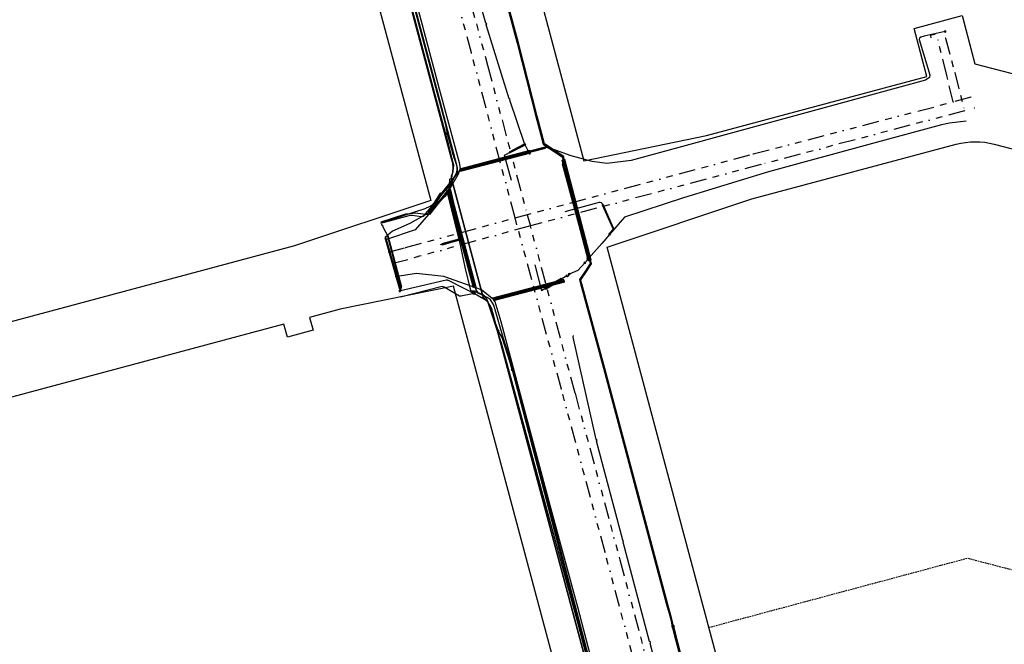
# Model space of a CAD drawing. Extents: x 102676 to 106538, y 417474 to 420545.
# Tile 101 of 112: x 105029 to 105327, y 418778 to 418966. Entities that reach past the tile are written whole.
import ezdxf
from ezdxf.lldxf.tags import DXFTag

# ---------------------------------------------------------------- set-up
doc = ezdxf.new("R2010")
doc.units = 0
doc.linetypes.add('DASHED', pattern=[0.75, 0.5, -0.25])
doc.linetypes.add('RI-OVERIG', pattern=[17, 5, -2, 2, -2, 0, -2, 2, -2])
doc.layers.get('0').update_dxf_attribs({"lineweight": 25})
for name, color, linetype, lineweight in [('B-WE-KL-DATA_EUROFIBER NEDERLAND BV-G', 90, 'KL-DATA-N', 25), ('B-WE-KL-DATA_HULPSTUK_EUROFIBER NEDERLAND BV-S @ 0.5', 90, 'Continuous', 25), ('B-WE-KL-DATA_STEDIN NETBEHEER BV-G', 90, 'KL-DATA-N', 25), ('B-WE-KL-ET_LS_400 V_STEDIN NETBEHEER BV-G', 190, 'KL-LS-N', 25), ('B-WE-KL-ET_LS_HULPSTUK_STEDIN NETBEHEER BV-S @ 0.5', 190, 'Continuous', 25), ('B-WE-KL-ET_LS_MANTELBUIS_POLYETHYLEEN PE_160_STEDIN NETBEHEER BV-G', 190, 'Continuous', 25), ('B-WE-KL-ET_LS_MANTELBUIS_POLYETHYLEEN PE_200_STEDIN NETBEHEER BV-G', 190, 'Continuous', 25), ('B-WE-KL-ET_LS_MANTELBUIS_POLYVINYLCHLORIDE PVC_110_STEDIN NETBEHEER BV-G', 190, 'Continuous', 25), ('B-WE-KL-ET_LS_MANTELBUIS_POLYVINYLCHLORIDE PVC_160_STEDIN NETBEHEER BV-G', 190, 'Continuous', 25), ('B-WE-KL-ET_LS_MANTELBUIS_POLYVINYLCHLORIDE PVC_200_STEDIN NETBEHEER BV-G', 190, 'Continuous', 25), ('B-WE-KL-ET_MS_13 KV_STEDIN NETBEHEER BV-G', 130, 'KL-MS-N', 25), ('B-WE-KL-ET_MS_HULPSTUK_STEDIN NETBEHEER BV-S @ 0.5', 130, 'Continuous', 25), ('B-WE-KL-ET_MS_MANTELBUIS_POLYETHYLEEN PE_160_STEDIN NETBEHEER BV-G', 130, 'Continuous', 25), ('B-WE-KL-ET_MS_MANTELBUIS_POLYETHYLEEN PE_200_STEDIN NETBEHEER BV-G', 130, 'Continuous', 25), ('B-WE-KL-ET_MS_MANTELBUIS_POLYVINYLCHLORIDE PVC_160_STEDIN NETBEHEER BV-G', 130, 'Continuous', 25), ('B-WE-KL-ET_MS_MANTELBUIS_POLYVINYLCHLORIDE PVC_200_STEDIN NETBEHEER BV-G', 130, 'Continuous', 25), ('B-WE-KL-OVERIG_HULPSTUK_STADSBEHEER GEMEENTE DORDRECHT-S @ 0.5', 8, 'Continuous', 25), ('B-WE-KL-OVERIG_MANTELBUIS_STADSBEHEER GEMEENTE DORDRECHT-G', 8, 'Continuous', 25), ('B-WE-KL-WATER_HPE_160_EVIDES INFRA-G', 170, 'KL-WATER-N', 25), ('B-WE-KL-WATER_HULPSTUK_EVIDES INFRA-S @ 0.5', 170, 'Continuous', 25), ('B-WE-KL-WATER_POLYVINYLCHLORIDE PVC_110_EVIDES INFRA-G', 170, 'KL-WATER-N', 25), ('B-WE-RI-VRIJVERVAL_BETON_300_STADSBEHEER GEMEENTE DORDRECHT-G', 210, 'RI-OVERIG', 25), ('B-WE-RI-VRIJVERVAL_BETON_400_STADSBEHEER GEMEENTE DORDRECHT-G', 210, 'RI-OVERIG', 25), ('B-WE-RI-VRIJVERVAL_BETON_500_STADSBEHEER GEMEENTE DORDRECHT-G', 210, 'RI-OVERIG', 25), ('B-WE-RI-VRIJVERVAL_GVK_500_STADSBEHEER GEMEENTE DORDRECHT-G', 210, 'RI-OVERIG', 25), ('B-WE-RI-VRIJVERVAL_POLYPROPYLEEN PP_500_STADSBEHEER GEMEENTE DORDRECHT-G', 210, 'RI-OVERIG', 25), ('B-WE-RI-VRIJVERVAL_POLYVINYLCHLORIDE PVC_400_STADSBEHEER GEMEENTE DORDRECHT-G', 210, 'RI-OVERIG', 25), ('B-WE-RI-VRIJVERVAL_POLYVINYLCHLORIDE PVC_500_STADSBEHEER GEMEENTE DORDRECHT-G', 210, 'RI-OVERIG', 25), ('N-PV-KG-GRENS_UITGIFTE', 12, 'Continuous', 25)]:
    doc.layers.add(name, color=color, linetype=linetype, lineweight=lineweight)
doc.styles.add('NLCS-ISO', font='NLCS-ISO.ttf')
doc.styles.get("Standard").update_dxf_attribs({"font": 'arial.ttf'})
tags = doc.linetypes.add('KL-DATA-N', pattern='A,4,-1,[101,NLCS.shx,S=0.5,R=0,X=0,Y=0],-1,4,-1,["D",Standard,S=1,R=0,X=-0.25,Y=-0.5],-1.5', length=12.5).pattern_tags.tags
tags[18] = DXFTag(74, 10)
tags = doc.linetypes.add('KL-LS-N', pattern='A,4,-1,[103,NLCS.shx,S=0.75,R=0,X=0,Y=0],-1,4,-1,["L",Standard,S=1,R=0,X=0,Y=-0.5],-2', length=13).pattern_tags.tags
tags[18] = DXFTag(74, 10)
tags = doc.linetypes.add('KL-MS-N', pattern='A,4,-1,[103,NLCS.shx,S=0.75,R=0,X=0,Y=0],-1,4,-1,["M",Standard,S=1,R=0,X=0,Y=-0.5],-2', length=13).pattern_tags.tags
tags[18] = DXFTag(74, 10)
doc.linetypes.add('KL-WATER-N', pattern='A,7,-0.5,[168,NLCS.shx,S=0.75,R=0,X=0.75,Y=0],-2', length=9.5)

# ---------------------------------------------------------------- blocks, each defined once
blk = doc.blocks.new('SKL-WTB_HULP_MOF-SO')
at = {"linetype": 'ByBlock', "lineweight": 18}
h = blk.add_hatch(color=0, dxfattribs=at)
h.dxf.hatch_style = 1
h.paths.add_polyline_path([(-0.5625, 0, 1), (0.5625, 0, 1)])
at = {"color": 0, "linetype": 'ByBlock', "lineweight": 18}
blk.add_circle((0, 0), 0.5625, dxfattribs=at)
at = {"color": 0, "linetype": 'ByBlock', "lineweight": 18, "style": 'NLCS-ISO', "flags": 1}
for tag, p in [('TYPE', (1.5, 0)), ('OMSCHRIJVING', (1.5, -3)), ('LABEL', (1.5, -1.5))]:
    blk.add_attdef(tag, p, '', height=1, dxfattribs=at)
blk = doc.blocks.new('SKL-WTB_HULP_OVERIG-SO')
at = {"color": 0, "linetype": 'ByBlock', "lineweight": 18}
for points in [[(-0.14, 0.14), (0.14, -0.14)], [(0.14, 0.14), (-0.14, -0.14)]]:
    blk.add_lwpolyline(points, dxfattribs=at)
at = {"color": 0, "linetype": 'ByBlock', "lineweight": 18, "style": 'NLCS-ISO', "flags": 1}
for tag, p in [('TYPE', (1.5, 0)), ('OMSCHRIJVING', (1.5, -3)), ('LABEL', (1.5, -1.5))]:
    blk.add_attdef(tag, p, '', height=1, dxfattribs=at)
blk = doc.blocks.new('SKL-WTB_HULP_AFSLUITER-SO')
at = {"color": 0, "linetype": 'ByBlock', "lineweight": 18}
blk.add_lwpolyline([(0, 0.8), (0, -0.8)], dxfattribs=at)
blk.add_circle((0, 0), 1, dxfattribs=at)
at = {"color": 0, "linetype": 'ByBlock', "lineweight": 18, "style": 'NLCS-ISO', "flags": 1}
for tag, p in [('TYPE', (1.5, 0)), ('OMSCHRIJVING', (1.5, -3)), ('LABEL', (1.5, -1.5))]:
    blk.add_attdef(tag, p, '', height=1, dxfattribs=at)
blk = doc.blocks.new('Uitgifte Stedenbouw')
at = {"layer": 'N-PV-KG-GRENS_UITGIFTE', "transparency": 33554687, "flags": 128}
for points in [[(103327.04, 419204.02, 0.129956), (103315.54, 419203.98), (103181.81, 419168.19), (103138.11, 419153.63), (103140.71, 419143.91), (103140.75, 419143.76), (103162.61, 419062.12), (103184.5, 418980.34), (103199.73, 418923.45), (103236.66, 418931), (103303.24, 418948.83), (103299.36, 418963.32), (103313.85, 418967.19), (103317.73, 418952.7), (103356.52, 418942.58)], [(102825.89, 419072.91), (103040.57, 419130.38), (103041.61, 419126.51), (103049.33, 419128.58), (103048.3, 419132.45), (103057.48, 419134.91), (103091.77, 419141.91), (103094.58, 419131.4), (103122.76, 419026.14), (103150.97, 418920.74), (103153.47, 418911.42), (103112.33, 418897.72), (102852.53, 418828.18, -0.064803)]]:
    blk.add_lwpolyline(points, format="xyb", dxfattribs=at)
blk.add_lwpolyline([(103323.56, 418928.45), (103428.14, 418901.14), (103413.04, 418843.07), (103366.35, 418663.53), (103322.09, 418675.08), (103321.95, 418675.12, 0.114749), (103304.97, 418675.58), (103268.1, 418668.04), (103265.46, 418677.89), (103221.51, 418842.06), (103206.71, 418897.36), (103250.41, 418911.91), (103312.06, 418928.41, -0.129956), (103323.56, 418928.45)], format="xyb", close=True, dxfattribs=at)
blk.add_lwpolyline([(102921.55, 418572.94), (103180.7, 418642.31), (103221.84, 418656.01), (103191.17, 418770.58), (103191.17, 418770.58), (103160.37, 418885.64), (103126.09, 418878.63), (103116.9, 418876.17), (103117.94, 418872.31), (103110.21, 418870.24), (103109.17, 418874.1), (102902.28, 418818.72)], dxfattribs=at)
at = {"layer": 'N-PV-KG-GRENS_UITGIFTE', "color": 8, "linetype": 'DASHED', "lineweight": -2, "transparency": 33554687, "flags": 128}
blk.add_lwpolyline([(103237.41, 418782.7), (103315.48, 418803.6), (103397.25, 418782.34)], dxfattribs=at)

msp = doc.modelspace()

# ---------------------------------------------------------------- linework, layer by layer
at = {"layer": 'B-WE-KL-DATA_EUROFIBER NEDERLAND BV-G', "flags": 128}
for points in [[(105075.227, 419140.671), (105084.7, 419143.2), (105085.6, 419143.4), (105086.6, 419143.4), (105087.7, 419143.3), (105088.6, 419143.1), (105099.4, 419139.1), (105099.9, 419138.9), (105100.4, 419138.7), (105100.8, 419138.5), (105101.1, 419138.2), (105101.5, 419137.9), (105101.9, 419137.6), (105102.2, 419137.2), (105102.4, 419136.9), (105102.6, 419136.5), (105102.8, 419136.2), (105103, 419135.8), (105103.1, 419135.4), (105103.2, 419135.1), (105103.3, 419134.6), (105103.6, 419133.7), (105159.7, 418924), (105160, 418923), (105160.1, 418922.6), (105160.1, 418922.2), (105160.2, 418921.8), (105160.2, 418921.4), (105160.2, 418920.9), (105160.1, 418920.5), (105160.1, 418920), (105160, 418919.8), (105160, 418919.6), (105159.8, 418919.2), (105159.7, 418918.9), (105159.7, 418918.5), (105159.7, 418918.2), (105159.8, 418917.7), (105169.2, 418882.6), (105169.3, 418882.3), (105169.5, 418882), (105169.7, 418881.7), (105170, 418881.5), (105170.3, 418881.2), (105170.5, 418881), (105170.7, 418880.8), (105170.8, 418880.6), (105171, 418880.4), (105171.1, 418880.2), (105171.2, 418880), (105171.4, 418879.8), (105171.5, 418879.4), (105171.6, 418879.2), (105171.8, 418878.9), (105171.9, 418878.6), (105171.9, 418878.3), (105172.2, 418877.4), (105172.8, 418875.1), (105227.5, 418670.9), (105228, 418668.9), (105228.1, 418668.7), (105228.2, 418668.6), (105228.9, 418668.2), (105228.9, 418668), (105228.9, 418667.9), (105228.9, 418667.7), (105228.6, 418667.1)], [(105138.435, 418904.584), (105147, 418906.9), (105147.3, 418907), (105147.6, 418907), (105148, 418907), (105150.5, 418906.6), (105150.8, 418906.6), (105151.2, 418906.7), (105151.5, 418906.9), (105158.8, 418915.6), (105159, 418915.9), (105159.1, 418916.3), (105159.2, 418917.6), (105159.2, 418917.9), (105159.4, 418918.1), (105159.6, 418918), (105159.8, 418917.7), (105159.7, 418918.2), (105159.7, 418918.5), (105159.7, 418918.9), (105159.8, 418919.2), (105160, 418919.6), (105160, 418919.8), (105160.1, 418920), (105160.1, 418920.5), (105160.2, 418920.9), (105160.2, 418921.4), (105160.2, 418921.8), (105160.1, 418922.2), (105160.1, 418922.6), (105160, 418923), (105159.7, 418924), (105103.6, 419133.7), (105103.3, 419134.6), (105103.2, 419135.1), (105103.1, 419135.4), (105103, 419135.8), (105102.8, 419136.2), (105102.6, 419136.5), (105102.4, 419136.9), (105102.2, 419137.2), (105101.9, 419137.6), (105101.5, 419137.9), (105101.1, 419138.2), (105100.8, 419138.5), (105100.4, 419138.7), (105099.9, 419138.9), (105099.4, 419139.1), (105088.6, 419143.1), (105087.7, 419143.3), (105086.6, 419143.4), (105085.6, 419143.4), (105084.7, 419143.2), (105075.227, 419140.671)], [(105159.8, 418917.7), (105159.7, 418918.2), (105159.7, 418918.5), (105159.7, 418918.9), (105159.8, 418919.2), (105160, 418919.6), (105160, 418919.8), (105160.1, 418920), (105160.1, 418920.5), (105160.2, 418920.9), (105160.2, 418921.4), (105160.2, 418921.8), (105160.1, 418922.2), (105160.1, 418922.6), (105160, 418923), (105159.7, 418924), (105103.6, 419133.7), (105103.3, 419134.6), (105103.2, 419135.1), (105103.1, 419135.4), (105103, 419135.8), (105102.8, 419136.2), (105102.6, 419136.5), (105102.4, 419136.9), (105102.2, 419137.2), (105101.9, 419137.6), (105101.5, 419137.9), (105101.1, 419138.2), (105100.8, 419138.5), (105100.4, 419138.7), (105099.9, 419138.9), (105099.4, 419139.1), (105088.6, 419143.1), (105087.7, 419143.3), (105086.6, 419143.4), (105085.6, 419143.4), (105084.7, 419143.2), (105075.227, 419140.671)], [(105228.9, 418667.774), (105228.9, 418667.9), (105228.9, 418668), (105228.9, 418668.2), (105228.2, 418668.6), (105228.1, 418668.7), (105228, 418668.9), (105227.5, 418670.9), (105172.8, 418875.1), (105172.2, 418877.4), (105171.9, 418878.3), (105171.9, 418878.6), (105171.8, 418878.9), (105171.6, 418879.2), (105171.5, 418879.4), (105171.4, 418879.8), (105171.2, 418880), (105171.1, 418880.2), (105171, 418880.4), (105170.8, 418880.6), (105170.7, 418880.8), (105170.5, 418881), (105170.3, 418881.2), (105170, 418881.5), (105169.7, 418881.7), (105169.5, 418882), (105169.3, 418882.3), (105169.2, 418882.6), (105159.8, 418917.7), (105159.7, 418918.2), (105159.7, 418918.5), (105159.7, 418918.9), (105159.8, 418919.2), (105160, 418919.6), (105160, 418919.8), (105160.1, 418920), (105160.1, 418920.5), (105160.2, 418920.9), (105160.2, 418921.4), (105160.2, 418921.8), (105160.1, 418922.2), (105160.1, 418922.6), (105160, 418923), (105159.7, 418924), (105103.6, 419133.7), (105103.3, 419134.6), (105103.2, 419135.1), (105103.1, 419135.4), (105103, 419135.8), (105102.8, 419136.2), (105102.6, 419136.5), (105102.4, 419136.9), (105102.2, 419137.2), (105101.9, 419137.6), (105101.5, 419137.9), (105101.1, 419138.2), (105100.8, 419138.5), (105100.4, 419138.7), (105099.9, 419138.9), (105099.4, 419139.1), (105088.6, 419143.1), (105087.7, 419143.3), (105086.6, 419143.4), (105085.6, 419143.4), (105084.7, 419143.2), (105075.227, 419140.671)], [(105138.435, 418904.584), (105147, 418906.9), (105147.3, 418907), (105147.6, 418907), (105148, 418907), (105150.5, 418906.6), (105150.8, 418906.6), (105151.2, 418906.7), (105151.5, 418906.9), (105158.8, 418915.6), (105159, 418915.9), (105159.1, 418916.3), (105159.2, 418917.6), (105159.2, 418917.9), (105159.4, 418918.1), (105159.6, 418918), (105159.8, 418917.7)], [(105138.435, 418904.584), (105147, 418906.9), (105147.3, 418907), (105147.6, 418907), (105148, 418907), (105150.5, 418906.6), (105150.8, 418906.6), (105151.2, 418906.7), (105151.5, 418906.9), (105158.8, 418915.6), (105159, 418915.9), (105159.1, 418916.3), (105159.2, 418917.6), (105159.2, 418917.9), (105159.4, 418918.1), (105159.6, 418918), (105159.8, 418917.7), (105169.2, 418882.6), (105169.3, 418882.3), (105169.5, 418882), (105169.7, 418881.7), (105170, 418881.5), (105170.3, 418881.2), (105170.5, 418881), (105170.7, 418880.8), (105170.8, 418880.6), (105171, 418880.4), (105171.1, 418880.2), (105171.2, 418880), (105171.4, 418879.8), (105171.5, 418879.4), (105171.6, 418879.2), (105171.8, 418878.9), (105171.9, 418878.6), (105171.9, 418878.3), (105172.2, 418877.4), (105172.8, 418875.1), (105227.5, 418670.9), (105228, 418668.9), (105228.1, 418668.7), (105228.2, 418668.6), (105228.9, 418668.2), (105228.9, 418668), (105228.9, 418667.9), (105228.9, 418667.7), (105228.6, 418667.1)], [(105228.6, 418667.1), (105228.9, 418667.7), (105228.9, 418667.9), (105228.9, 418668), (105228.9, 418668.2), (105228.2, 418668.6), (105228.1, 418668.7), (105228, 418668.9), (105227.5, 418670.9), (105172.8, 418875.1), (105172.2, 418877.4), (105171.9, 418878.3), (105171.9, 418878.6), (105171.8, 418878.9), (105171.6, 418879.2), (105171.5, 418879.4), (105171.4, 418879.8), (105171.2, 418880), (105171.1, 418880.2), (105171, 418880.4), (105170.8, 418880.6), (105170.7, 418880.8), (105170.5, 418881), (105170.3, 418881.2), (105170, 418881.5), (105169.7, 418881.7), (105169.5, 418882), (105169.3, 418882.3), (105169.2, 418882.6), (105159.8, 418917.7)]]:
    msp.add_lwpolyline(points, dxfattribs=at)
at = {"layer": 'B-WE-KL-DATA_STEDIN NETBEHEER BV-G', "flags": 128}
msp.add_lwpolyline([(105096.392, 419260.13), (105099.502, 419248.511), (105102.329, 419238.217), (105103.538, 419233.621), (105104.621, 419229.281), (105106.79, 419222.167), (105114.498, 419198.772), (105119.644, 419183.974), (105124.006, 419181.445), (105124.366, 419180.912), (105124.577, 419180.052), (105132.781, 419149.206), (105132.83, 419148.558), (105130.186, 419144.134), (105132.133, 419135.994), (105138.522, 419111.968), (105145.031, 419087.408), (105152.701, 419059.313), (105159.343, 419034.117), (105166.15, 419008.662), (105172.832, 418984.159), (105179.578, 418958.873), (105185.228, 418936.755), (105187.48, 418928.319), (105193.284, 418924.464), (105193.516, 418922.588), (105201.215, 418894.106), (105201.6, 418892.438), (105200.202, 418890.254), (105198.401, 418887.581), (105198.726, 418886.269), (105205.676, 418860.726), (105224.705, 418789.515), (105225.945, 418785.058), (105226.925, 418780.845), (105232.386, 418759.943), (105233.887, 418754.062), (105248.22, 418700.31), (105256.122, 418672.782), (105256.331, 418672.311), (105256.735, 418671.726), (105257.368, 418671.324), (105258.664, 418670.624), (105260.614, 418669.426), (105261.258, 418668.589), (105269.302, 418637.609), (105268.911, 418636.152), (105267.199, 418634.1), (105266.576, 418632.65), (105266.339, 418631.505), (105266.773, 418629.744), (105267.876, 418626.196), (105275.058, 418600.264), (105285.008, 418562.373), (105299.105, 418520.492), (105310.48, 418485.643), (105317.073, 418466.965), (105317.423, 418464.179), (105317.257, 418463.639), (105316.93, 418463.354), (105316.093, 418463.103), (105287.365, 418455.531), (105286.811, 418455.355), (105286.533, 418454.967), (105286.399, 418454.451), (105289.059, 418446.186), (105289.497, 418445.288), (105289.583, 418444.584), (105289.327, 418443.894), (105288.86, 418443.59), (105283.229, 418438.832), (105280.597, 418436.321), (105278.314, 418433.312), (105276.049, 418430.114), (105275.171, 418428.573), (105273.549, 418425.873), (105272.364, 418423.297), (105271.867, 418420.381), (105269.939, 418410.713), (105269.63, 418409.581), (105269.867, 418406.675)], dxfattribs=at)
at = {"layer": 'B-WE-KL-ET_LS_400 V_STEDIN NETBEHEER BV-G', "flags": 128}
for points in [[(105170.432, 418964.727), (105170.101, 418964.921), (105161.687, 418994.695), (105161.754, 418995.113)], [(105148.013, 418975.508), (105156.006, 418945.1)], [(105308.698, 418962.395), (105302.391, 418960.997), (105301.408, 418960.726), (105300.997, 418960.345), (105300.919, 418959.972), (105304.07, 418949.317), (105303.996, 418948.508), (105302.766, 418947.726), (105213.923, 418923.534), (105206.613, 418922.578), (105202.155, 418923.205), (105195.897, 418924.951), (105191.088, 418926.605), (105188.418, 418927.43), (105188.03, 418927.409), (105162.483, 418920.848), (105159.929, 418917.664)], [(105177.397, 418941.927), (105177.15, 418942.125), (105170.198, 418964.409), (105170.432, 418964.727)], [(105304.55, 418960.501), (105304.428, 418961.074), (105304.431, 418961.125), (105304.452, 418961.219), (105304.502, 418961.302), (105304.576, 418961.364), (105304.666, 418961.4), (105305.583, 418961.602), (105305.838, 418961.761)], [(105156.006, 418945.1), (105162.033, 418922.856), (105162.367, 418920.971), (105161.664, 418919.204), (105159.339, 418915.155), (105158.683, 418914.049)], [(105181.913, 418928.327), (105177.365, 418941.722), (105177.397, 418941.927)], [(105315.04, 418935.329), (105310.006, 418934.75), (105307.603, 418934.26), (105286.784, 418928.604)], [(105175.705, 418925.15), (105181.913, 418928.327)], [(105181.913, 418928.327), (105183.354, 418925.307)], [(105286.784, 418928.604), (105255.42, 418920.052)], [(105177.807, 418917.507), (105175.705, 418925.15)], [(105138.411, 418904.674), (105151.754, 418908.998), (105153.323, 418909.698), (105153.803, 418910.015), (105155.533, 418911.87), (105158.402, 418915.62), (105159.263, 418916.624), (105159.499, 418916.852), (105159.604, 418917.153), (105159.929, 418917.664)], [(105159.929, 418917.664), (105156.608, 418913.526), (105152.933, 418907.683), (105147.158, 418904.482), (105141.884, 418902.218), (105139.797, 418900.336), (105144.232, 418884.739), (105144.326, 418884.097), (105144.009, 418883.765)], [(105255.42, 418920.052), (105229.782, 418912.213)], [(105157.571, 418912.693), (105157.835, 418912.696), (105158.848, 418913.935), (105159.312, 418914.718), (105159.352, 418914.591), (105162.764, 418899.864)], [(105157.571, 418912.693), (105148.79, 418902.578), (105139.772, 418899.59)], [(105158.085, 418913.305), (105157.571, 418912.693)], [(105158.683, 418914.049), (105158.085, 418913.305)], [(105229.782, 418912.213), (105211.994, 418906.451), (105207.47, 418901.221)], [(105202.83, 418910.428), (105193.968, 418907.999)], [(105207.47, 418901.221), (105207.34, 418901.465), (105208.604, 418902.865), (105205.237, 418910.542), (105204.965, 418910.778), (105204.62, 418910.885), (105204.261, 418910.843), (105202.83, 418910.428)], [(105162.764, 418899.864), (105162.663, 418899.809), (105156.298, 418898.088)], [(105207.47, 418901.221), (105205.076, 418898.453), (105201.132, 418893.972), (105200.555, 418894.148), (105200.792, 418893.586), (105199.955, 418892.635)], [(105184.842, 418892.014), (105186.899, 418884.211)], [(105199.955, 418892.635), (105197.917, 418890.32), (105195.29, 418889.223)], [(105174.769, 418874.855), (105172.946, 418880.927), (105172.473, 418881.487), (105168.757, 418884.498), (105157.461, 418888.537), (105149.127, 418889.451), (105142.773, 418888.38)], [(105194.5, 418888.701), (105186.899, 418884.211)], [(105195.29, 418889.223), (105194.892, 418888.41), (105194.5, 418888.701)], [(105181.353, 418849.951), (105174.769, 418874.855)], [(105203.666, 418839.169), (105203.411, 418839.369), (105196.44, 418870.273), (105196.523, 418870.697)], [(105189.534, 418819.442), (105181.353, 418849.951)], [(105211.685, 418808.727), (105211.444, 418808.962), (105203.473, 418838.839), (105203.666, 418839.169)], [(105197.917, 418788.768), (105189.534, 418819.442)], [(105219.909, 418778.25), (105219.514, 418778.464), (105211.558, 418808.37), (105211.685, 418808.727)], [(105205.966, 418757.974), (105197.917, 418788.768)], [(105227.989, 418747.512), (105227.889, 418747.638), (105219.721, 418777.868), (105219.909, 418778.25)]]:
    msp.add_lwpolyline(points, dxfattribs=at)
at = {"layer": 'B-WE-KL-ET_LS_MANTELBUIS_POLYETHYLEEN PE_160_STEDIN NETBEHEER BV-G', "flags": 128}
msp.add_lwpolyline([(105140.372, 418900.704), (105144.455, 418885.202), (105144.745, 418885.278), (105140.662, 418900.78), (105140.372, 418900.704)], dxfattribs=at)
at = {"layer": 'B-WE-KL-ET_LS_MANTELBUIS_POLYETHYLEEN PE_200_STEDIN NETBEHEER BV-G', "flags": 128}
msp.add_lwpolyline([(105153.214, 418907.208), (105158.403, 418913.809), (105158.167, 418913.995), (105152.978, 418907.394), (105153.214, 418907.208)], dxfattribs=at)
at = {"layer": 'B-WE-KL-ET_LS_MANTELBUIS_POLYVINYLCHLORIDE PVC_110_STEDIN NETBEHEER BV-G', "flags": 128}
for points in [[(105162.52, 418920.703), (105188.067, 418927.264), (105187.993, 418927.554), (105162.446, 418920.993), (105162.52, 418920.703)], [(105181.498, 418928.283), (105177.104, 418926.034), (105177.24, 418925.766), (105181.634, 418928.015), (105181.498, 418928.283)], [(105208.661, 418903.098), (105205.528, 418910.275), (105205.254, 418910.155), (105208.387, 418902.978), (105208.661, 418903.098)], [(105192.853, 418887.902), (105187.953, 418885.008), (105188.105, 418884.75), (105193.005, 418887.644), (105192.853, 418887.902)]]:
    msp.add_lwpolyline(points, dxfattribs=at)
at = {"layer": 'B-WE-KL-ET_LS_MANTELBUIS_POLYVINYLCHLORIDE PVC_160_STEDIN NETBEHEER BV-G', "flags": 128}
for points in [[(105201.649, 418894.222), (105193.951, 418922.7), (105193.179, 418922.492), (105200.877, 418894.014), (105201.649, 418894.222)], [(105166.77, 418885.775), (105159.173, 418914.586), (105158.689, 418914.458), (105166.286, 418885.647), (105166.77, 418885.775)]]:
    msp.add_lwpolyline(points, dxfattribs=at)
at = {"layer": 'B-WE-KL-ET_LS_MANTELBUIS_POLYVINYLCHLORIDE PVC_200_STEDIN NETBEHEER BV-G', "flags": 128}
for points in [[(105162.91, 418899.898), (105159.498, 418914.625), (105159.206, 418914.557), (105162.618, 418899.83), (105162.91, 418899.898)], [(105153.207, 418907.557), (105156.869, 418913.377), (105156.363, 418913.695), (105152.701, 418907.875), (105153.207, 418907.557)], [(105139.653, 418900.295), (105144.088, 418884.698), (105144.376, 418884.78), (105139.941, 418900.377), (105139.653, 418900.295)], [(105156.89, 418898.093), (105162.702, 418899.664), (105162.624, 418899.954), (105156.812, 418898.383), (105156.89, 418898.093)]]:
    msp.add_lwpolyline(points, dxfattribs=at)
at = {"layer": 'B-WE-KL-ET_MS_13 KV_STEDIN NETBEHEER BV-G', "flags": 128}
for points in [[(105178.387, 418860.329), (105177.786, 418862.625), (105175.317, 418870.162), (105172.508, 418879.881), (105171.384, 418881.683), (105169.422, 418882.756), (105167.872, 418883.436), (105167.047, 418884.695), (105166.684, 418885.709), (105159.071, 418914.58), (105159.013, 418915.275), (105159.128, 418916.009), (105161.565, 418920.09), (105161.535, 418921.298), (105155.606, 418943.986), (105131.624, 419033.879), (105103.794, 419136.942), (105097.752, 419142.692), (105097.293, 419143.708), (105090.423, 419171.242), (105091.764, 419174.095), (105092.476, 419174.896), (105092.828, 419175.982), (105091.513, 419182.68), (105082.132, 419223.371), (105069.947, 419270.403), (105056.932, 419318.695), (105055.328, 419325.352)], [(105226.484, 418782.965), (105225.994, 418785.071), (105224.754, 418789.528), (105205.725, 418860.739), (105198.775, 418886.281), (105198.455, 418887.572), (105200.243, 418890.226), (105201.654, 418892.429), (105201.263, 418894.118), (105193.565, 418922.596), (105193.331, 418924.492), (105187.523, 418928.35), (105185.276, 418936.767), (105179.626, 418958.885), (105172.881, 418984.172), (105166.199, 419008.675), (105159.392, 419034.13), (105152.75, 419059.326), (105145.079, 419087.421), (105138.571, 419111.981), (105132.182, 419136.007), (105130.24, 419144.126), (105132.881, 419148.546), (105132.83, 419149.214), (105124.625, 419180.064), (105124.413, 419180.933), (105124.041, 419181.482), (105119.685, 419184.008), (105114.546, 419198.788), (105106.84, 419222.18), (105104.669, 419229.295), (105096.51, 419259.885)], [(105226.776, 418783.03), (105226.285, 418785.146), (105225.043, 418789.607), (105206.015, 418860.817), (105199.065, 418886.357), (105198.778, 418887.514), (105200.494, 418890.061), (105201.974, 418892.374), (105201.554, 418894.191), (105193.86, 418922.654), (105193.612, 418924.666), (105187.784, 418928.537), (105185.566, 418936.843), (105179.917, 418958.961), (105173.17, 418984.25), (105166.488, 419008.753), (105159.682, 419034.207), (105153.04, 419059.404), (105145.369, 419087.499), (105138.861, 419112.058), (105132.473, 419136.08), (105130.56, 419144.077), (105133.188, 419148.474), (105133.127, 419149.265), (105124.917, 419180.135), (105124.691, 419181.057), (105124.251, 419181.707), (105119.931, 419184.212), (105114.831, 419198.884), (105107.123, 419222.273), (105104.959, 419229.375), (105102.878, 419237.507), (105096.844, 419259.799)], [(105105.02, 419131.251), (105131.334, 419033.801), (105157.983, 418933.914), (105158.064, 418933.587), (105158.088, 418933.469), (105158.123, 418933.142), (105158.17, 418932.842), (105158.441, 418931.676)], [(105158.441, 418931.676), (105159.994, 418925.835), (105160.085, 418925.525), (105160.209, 418925.148), (105160.364, 418924.714), (105160.783, 418923.605), (105161.279, 418922.061), (105161.348, 418921.427), (105161.379, 418920.824), (105161.373, 418920.695), (105161.355, 418920.549), (105161.285, 418920.208), (105161.169, 418919.806), (105161.008, 418919.348), (105160.806, 418918.842), (105160.566, 418918.296), (105160.291, 418917.717), (105159.985, 418917.115), (105158.285, 418913.902), (105154.613, 418909.209), (105153.087, 418907.289), (105152.687, 418907.112), (105148.765, 418907.58), (105148.095, 418907.543), (105145.85, 418907.295), (105138.36, 418904.863)], [(105143.89, 418884.21), (105144.178, 418884.312), (105144.518, 418884.686), (105144.559, 418885.076), (105144.6, 418885.24), (105140.517, 418900.742), (105139.225, 418903.241), (105138.976, 418903.829), (105138.611, 418904.112), (105138.56, 418904.117)], [(105143.903, 418884.161), (105158.113, 418887.467), (105158.266, 418887.484), (105158.419, 418887.476), (105158.57, 418887.445), (105158.714, 418887.39), (105167.633, 418882.854), (105169.465, 418881.793), (105170.579, 418881.194), (105171.073, 418879.555), (105173.799, 418872.102)], [(105178.066, 418860.37), (105177.495, 418862.549), (105175.029, 418870.079), (105173.799, 418872.102)], [(105178.066, 418860.37), (105193.827, 418800.14), (105209.655, 418739.86), (105220.405, 418700.611), (105227.64, 418673.123)], [(105178.387, 418860.329), (105194.117, 418800.216), (105209.944, 418739.938), (105220.695, 418700.689), (105229.487, 418667.282), (105229.881, 418665.234), (105229.846, 418663.94), (105229.503, 418662.623), (105228.838, 418661.042), (105228.139, 418658.926), (105228.058, 418657.838), (105228.133, 418657.152), (105235.078, 418631.046), (105235.374, 418630.033), (105236.27, 418629.079), (105238.423, 418627.146), (105239.755, 418625.989), (105240.697, 418624.514), (105241.441, 418623.155), (105242.625, 418619.167), (105244.829, 418611.06), (105259.326, 418557.003), (105267.549, 418526.565), (105273.408, 418504.044), (105280.096, 418479.685), (105284.62, 418462.017), (105286.296, 418456.11), (105286.864, 418455.639), (105287.385, 418455.485), (105316.106, 418463.056), (105316.954, 418463.309), (105317.3, 418463.61), (105317.474, 418464.175), (105317.104, 418467.025), (105310.524, 418485.669), (105299.153, 418520.508), (105285.055, 418562.388), (105275.106, 418600.277), (105267.924, 418626.21), (105266.821, 418629.757), (105266.391, 418631.506), (105266.624, 418632.634), (105267.243, 418634.073), (105268.957, 418636.129), (105269.353, 418637.608), (105261.303, 418668.612), (105260.648, 418669.463), (105258.689, 418670.668), (105257.394, 418671.367), (105256.775, 418671.759), (105256.265, 418672.584), (105256.169, 418672.8), (105248.268, 418700.324), (105233.935, 418754.075), (105232.435, 418759.953), (105226.975, 418780.853), (105226.484, 418782.965)], [(105226.776, 418783.03), (105227.267, 418780.921), (105232.725, 418760.03), (105234.226, 418754.151), (105248.557, 418700.404), (105256.452, 418672.903), (105256.638, 418672.482), (105256.983, 418671.983), (105257.546, 418671.626), (105258.839, 418670.928), (105260.852, 418669.69), (105261.579, 418668.746), (105269.663, 418637.607), (105269.23, 418635.988), (105267.501, 418633.915), (105266.912, 418632.544), (105266.698, 418631.512), (105267.11, 418629.838), (105268.212, 418626.295), (105275.396, 418600.355), (105285.343, 418562.474), (105299.438, 418520.602), (105310.809, 418485.762), (105317.397, 418467.095), (105317.779, 418464.149), (105317.562, 418463.44), (105317.102, 418463.04), (105316.187, 418462.767), (105287.462, 418455.195), (105287.028, 418455.057), (105286.856, 418454.816), (105286.763, 418454.462), (105289.384, 418446.316), (105289.838, 418445.389), (105289.941, 418444.542), (105289.615, 418443.664), (105289.069, 418443.309), (105283.463, 418438.571), (105280.858, 418436.087), (105278.597, 418433.105), (105276.344, 418429.926), (105275.473, 418428.396), (105273.767, 418425.215)]]:
    msp.add_lwpolyline(points, dxfattribs=at)
at = {"layer": 'B-WE-KL-ET_MS_MANTELBUIS_POLYETHYLEEN PE_160_STEDIN NETBEHEER BV-G', "flags": 128}
msp.add_lwpolyline([(105140.372, 418900.704), (105144.455, 418885.202), (105144.745, 418885.278), (105140.662, 418900.78), (105140.372, 418900.704)], dxfattribs=at)
at = {"layer": 'B-WE-KL-ET_MS_MANTELBUIS_POLYETHYLEEN PE_200_STEDIN NETBEHEER BV-G', "flags": 128}
msp.add_lwpolyline([(105153.214, 418907.208), (105158.403, 418913.809), (105158.167, 418913.995), (105152.978, 418907.394), (105153.214, 418907.208)], dxfattribs=at)
at = {"layer": 'B-WE-KL-ET_MS_MANTELBUIS_POLYVINYLCHLORIDE PVC_160_STEDIN NETBEHEER BV-G', "flags": 128}
for points in [[(105201.649, 418894.222), (105193.951, 418922.7), (105193.179, 418922.492), (105200.877, 418894.014), (105201.649, 418894.222)], [(105166.77, 418885.775), (105159.173, 418914.586), (105158.689, 418914.458), (105166.286, 418885.647), (105166.77, 418885.775)]]:
    msp.add_lwpolyline(points, dxfattribs=at)
at = {"layer": 'B-WE-KL-ET_MS_MANTELBUIS_POLYVINYLCHLORIDE PVC_200_STEDIN NETBEHEER BV-G', "flags": 128}
for points in [[(105162.91, 418899.898), (105159.498, 418914.625), (105159.206, 418914.557), (105162.618, 418899.83), (105162.91, 418899.898)], [(105156.89, 418898.093), (105162.702, 418899.664), (105162.624, 418899.954), (105156.812, 418898.383), (105156.89, 418898.093)]]:
    msp.add_lwpolyline(points, dxfattribs=at)
at = {"layer": 'B-WE-KL-OVERIG_MANTELBUIS_STADSBEHEER GEMEENTE DORDRECHT-G', "flags": 128}
for points in [[(105183.361, 418926.469), (105162.107, 418920.938)], [(105183.394, 418926.347), (105162.139, 418920.816)], [(105183.424, 418926.234), (105162.169, 418920.704)], [(105183.479, 418926.029), (105162.224, 418920.498)], [(105183.508, 418925.918), (105162.254, 418920.388)], [(105183.545, 418925.783), (105162.29, 418920.252)], [(105183.567, 418925.7), (105162.312, 418920.169)], [(105201.053, 418893.138), (105193.113, 418923.65)], [(105201.134, 418893.165), (105193.197, 418923.667)], [(105201.216, 418893.192), (105193.282, 418923.683)], [(105201.35, 418893.237), (105193.42, 418923.711)], [(105201.458, 418893.273), (105193.532, 418923.733)], [(105201.66, 418893.341), (105193.741, 418923.774)], [(105201.771, 418893.378), (105193.856, 418923.797)], [(105201.891, 418893.418), (105193.98, 418923.822)], [(105166.354, 418885.083), (105158.492, 418914.455)], [(105166.479, 418885.105), (105158.612, 418914.495)], [(105166.594, 418885.126), (105158.723, 418914.531)], [(105166.804, 418885.163), (105158.925, 418914.598)], [(105166.917, 418885.183), (105159.033, 418914.634)], [(105167.056, 418885.207), (105159.167, 418914.679)], [(105167.144, 418885.21), (105159.249, 418914.706)], [(105167.226, 418885.237), (105159.331, 418914.733)], [(105172.222, 418882.09), (105193.741, 418887.69)], [(105172.243, 418882.007), (105193.763, 418887.607)], [(105172.279, 418881.871), (105193.8, 418887.471)], [(105172.307, 418881.76), (105193.829, 418887.361)], [(105172.361, 418881.555), (105193.884, 418887.155)], [(105172.39, 418881.442), (105193.914, 418887.043)], [(105172.422, 418881.32), (105193.947, 418886.921)]]:
    msp.add_lwpolyline(points, dxfattribs=at)
at = {"layer": 'B-WE-KL-WATER_HPE_160_EVIDES INFRA-G', "flags": 128}
for points in [[(105166.8, 418883.991), (105166.548, 418884.118), (105165.999, 418884.061), (105165.565, 418884.272), (105163.83, 418891.367), (105162.247, 418898.984), (105158.356, 418914.507), (105158.306, 418914.791), (105158.28, 418915.021), (105159.571, 418916.37), (105160.434, 418921.982), (105158.823, 418928.506), (105154.61, 418943.96), (105130.645, 419033.71), (105112.143, 419102.186), (105106.158, 419124.724), (105102.973, 419136.855), (105100.726, 419138.786)], [(105279.347, 418478.371), (105278.814, 418480.657), (105272.471, 418503.674), (105266.318, 418526.343), (105258.251, 418556.669), (105241.57, 418619.075), (105240.637, 418622.88), (105240.152, 418624.538), (105239.627, 418625.243), (105234.488, 418630.219), (105234.193, 418630.638), (105233.992, 418631.102), (105227.023, 418656.302), (105226.915, 418657.419), (105227.015, 418657.895), (105228.865, 418664.39), (105228.945, 418664.736), (105228.917, 418665.041), (105197.941, 418783.803), (105174.86, 418868.369), (105170.431, 418881.782), (105169.98, 418882.321), (105169.546, 418882.898), (105166.833, 418883.974), (105166.8, 418883.991)]]:
    msp.add_lwpolyline(points, dxfattribs=at)
at = {"layer": 'B-WE-KL-WATER_POLYVINYLCHLORIDE PVC_110_EVIDES INFRA-G', "flags": 128}
for points in [[(105166.629, 418883.584), (105166.551, 418883.4), (105162.511, 418882.608), (105162.158, 418882.578), (105157.535, 418885.306), (105156.882, 418885.482), (105144.393, 418882.33)], [(105166.8, 418883.991), (105166.629, 418883.584)]]:
    msp.add_lwpolyline(points, dxfattribs=at)
at = {"layer": 'B-WE-RI-VRIJVERVAL_BETON_300_STADSBEHEER GEMEENTE DORDRECHT-G', "flags": 128}
for points in [[(105316.496, 418942.56), (105311.181, 418941.166)], [(105145.849, 418897.241), (105178.923, 418906.208)], [(105140.763, 418895.888), (105145.849, 418897.241)]]:
    msp.add_lwpolyline(points, dxfattribs=at)
at = {"layer": 'B-WE-RI-VRIJVERVAL_BETON_400_STADSBEHEER GEMEENTE DORDRECHT-G', "flags": 128}
for points in [[(105165.736, 418956.016), (105152.318, 419005.897)], [(105178.923, 418906.208), (105165.736, 418956.016)], [(105250.801, 418925.483), (105311.181, 418941.166)], [(105178.923, 418906.208), (105250.801, 418925.483)], [(105192.905, 418854.538), (105178.923, 418906.208)], [(105206.08, 418805.37), (105192.905, 418854.538)], [(105219.262, 418755.94), (105206.08, 418805.37)]]:
    msp.add_lwpolyline(points, dxfattribs=at)
at = {"layer": 'B-WE-RI-VRIJVERVAL_BETON_500_STADSBEHEER GEMEENTE DORDRECHT-G', "flags": 128}
msp.add_lwpolyline([(105311.181, 418941.166), (105309.221, 418949.181)], dxfattribs=at)
at = {"layer": 'B-WE-RI-VRIJVERVAL_GVK_500_STADSBEHEER GEMEENTE DORDRECHT-G', "flags": 128}
for points in [[(105309.221, 418949.181), (105306.563, 418959.855)], [(105308.846, 418960.427), (105311.665, 418949.997)]]:
    msp.add_lwpolyline(points, dxfattribs=at)
at = {"layer": 'B-WE-RI-VRIJVERVAL_POLYPROPYLEEN PP_500_STADSBEHEER GEMEENTE DORDRECHT-G', "flags": 128}
msp.add_lwpolyline([(105311.665, 418949.997), (105314.584, 418938.503)], dxfattribs=at)
at = {"layer": 'B-WE-RI-VRIJVERVAL_POLYVINYLCHLORIDE PVC_400_STADSBEHEER GEMEENTE DORDRECHT-G', "flags": 128}
for points in [[(105182.609, 418907.129), (105183.585, 418903.792)], [(105183.585, 418903.792), (105149.61, 418894.507)], [(105141.693, 418892.417), (105149.61, 418894.507)]]:
    msp.add_lwpolyline(points, dxfattribs=at)
at = {"layer": 'B-WE-RI-VRIJVERVAL_POLYVINYLCHLORIDE PVC_500_STADSBEHEER GEMEENTE DORDRECHT-G', "flags": 128}
for points in [[(105156.494, 419004.459), (105170.588, 418952.271)], [(105170.588, 418952.271), (105182.609, 418907.129)], [(105314.598, 418938.501), (105253.132, 418922.265)], [(105253.132, 418922.265), (105183.585, 418903.792)], [(105197.015, 418853.375), (105183.585, 418903.792)], [(105197.015, 418853.375), (105210.567, 418803.098)], [(105210.567, 418803.098), (105223.472, 418754.807)]]:
    msp.add_lwpolyline(points, dxfattribs=at)

# ---------------------------------------------------------------- block references
at = {"layer": 'B-WE-KL-DATA_HULPSTUK_EUROFIBER NEDERLAND BV-S @ 0.5', "xscale": 0.5, "yscale": 0.5, "zscale": 0.5}
msp.add_blockref('SKL-WTB_HULP_OVERIG-SO', (105159.8, 418917.7), dxfattribs=at)
at = {"layer": 'B-WE-KL-ET_LS_HULPSTUK_STEDIN NETBEHEER BV-S @ 0.5', "xscale": 0.5, "yscale": 0.5, "zscale": 0.5}
for p in [(105308.698, 418962.395), (105181.913, 418928.327), (105159.929, 418917.664), (105158.683, 418914.049), (105157.571, 418912.693), (105158.085, 418913.305), (105207.47, 418901.221), (105199.955, 418892.635), (105194.5, 418888.701), (105195.29, 418889.223)]:
    msp.add_blockref('SKL-WTB_HULP_MOF-SO', p, dxfattribs=at)
at = {"layer": 'B-WE-KL-ET_MS_HULPSTUK_STEDIN NETBEHEER BV-S @ 0.5', "xscale": 0.5, "yscale": 0.5, "zscale": 0.5}
for p in [(105158.441, 418931.676), (105173.799, 418872.102), (105178.066, 418860.37), (105178.387, 418860.329), (105226.484, 418782.965), (105226.776, 418783.03)]:
    msp.add_blockref('SKL-WTB_HULP_MOF-SO', p, dxfattribs=at)
at = {"layer": 'B-WE-KL-OVERIG_HULPSTUK_STADSBEHEER GEMEENTE DORDRECHT-S @ 0.5', "xscale": 0.5, "yscale": 0.5, "zscale": 0.5}
for p in [(105306.563, 418959.855), (105308.846, 418960.427), (105165.736, 418956.016), (105170.588, 418952.271), (105311.669, 418949.981), (105309.221, 418949.181), (105311.181, 418941.166), (105316.496, 418942.56), (105314.587, 418938.499), (105317.551, 418939.346), (105250.801, 418925.483), (105253.132, 418922.265), (105178.923, 418906.208), (105182.609, 418907.129), (105183.585, 418903.792), (105145.849, 418897.241), (105149.61, 418894.507), (105192.905, 418854.538), (105197.015, 418853.375), (105206.08, 418805.37), (105210.567, 418803.098)]:
    msp.add_blockref('SKL-WTB_HULP_OVERIG-SO', p, dxfattribs=at)
at = {"layer": 'B-WE-KL-WATER_HULPSTUK_EVIDES INFRA-S @ 0.5', "xscale": 0.5, "yscale": 0.5, "zscale": 0.5}
for name, p in [('SKL-WTB_HULP_OVERIG-SO', (105160.429, 418922.002)), ('SKL-WTB_HULP_OVERIG-SO', (105158.304, 418914.813)), ('SKL-WTB_HULP_OVERIG-SO', (105159.571, 418916.37)), ('SKL-WTB_HULP_OVERIG-SO', (105157.208, 418885.394)), ('SKL-WTB_HULP_OVERIG-SO', (105162.511, 418882.608)), ('SKL-WTB_HULP_OVERIG-SO', (105166.01, 418884.062)), ('SKL-WTB_HULP_AFSLUITER-SO', (105166.629, 418883.584)), ('SKL-WTB_HULP_OVERIG-SO', (105166.551, 418883.4)), ('SKL-WTB_HULP_OVERIG-SO', (105166.8, 418883.991)), ('SKL-WTB_HULP_OVERIG-SO', (105169.928, 418882.39))]:
    msp.add_blockref(name, p, dxfattribs=at)
at = {"layer": 'N-PV-KG-GRENS_UITGIFTE'}
msp.add_blockref('Uitgifte Stedenbouw', (2000, 0), dxfattribs=at)

doc.saveas('drawing.dxf')
